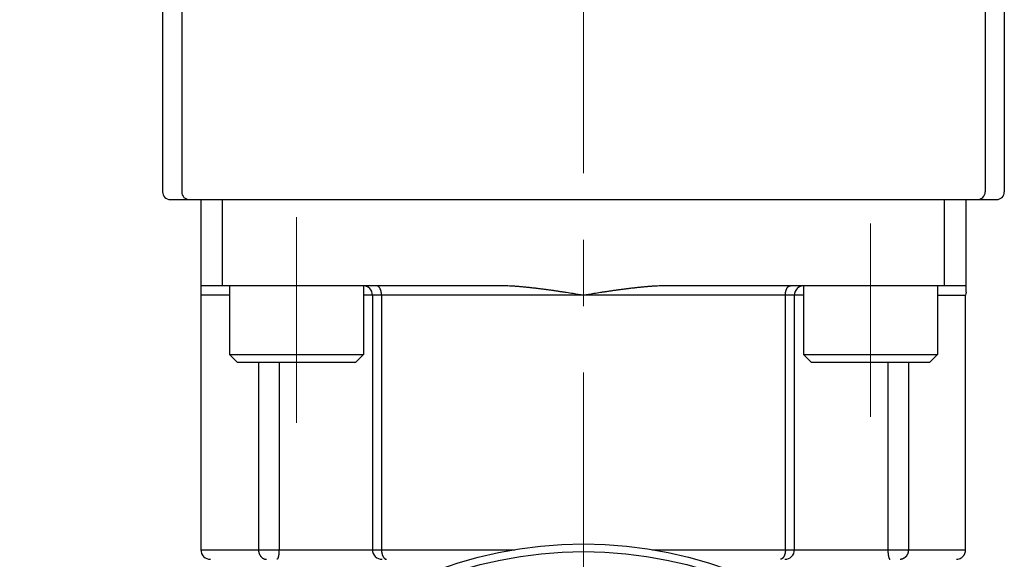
# Model space of a CAD drawing. Header units: millimetres. Extents: x 0 to 1300, y 0 to 891.
# Tile 37 of 124: x 151 to 202, y 482 to 510. Entities that reach past the tile are written whole.
import ezdxf

# ---------------------------------------------------------------- set-up
doc = ezdxf.new("R2010")
doc.units = ezdxf.units.MM
doc.header["$LTSCALE"] = 0.54643
doc.linetypes.add('CENTER', pattern=[50.8, 31.75, -6.35, 6.35, -6.35])
for name, color, linetype in [('NoLayerName_001', 7, 'Continuous'), ('NoLayerName_003', 7, 'Continuous'), ('NoLayerName_006', 7, 'Continuous')]:
    doc.layers.add(name, color=color, linetype=linetype)
doc.styles.get("Standard").update_dxf_attribs({"font": 'txt', "bigfont": 'extfont2'})
doc.dimstyles.get("Standard").update_dxf_attribs({"dimtxt": 2.5, "dimasz": 2.5, "dimexe": 1, "dimexo": 1, "dimtad": 1, "dimdec": 3, "dimzin": 0, "dimdsep": 46, "dimtxsty": 'Standard', "dimcen": 2.5, "dimadec": 3, "dimazin": 0, "dimtfac": 0.75, "dimtdec": 3, "dimtmove": 0, "dimatfit": 3, "dimfxl": 1, "dimarcsym": 0})

# ---------------------------------------------------------------- blocks, each defined once
blk = doc.blocks.new('_OPEN30')
at = {"color": 0, "linetype": 'ByBlock', "lineweight": -2}
for p, q in [((-1, 0.267949), (0, 0)), ((0, 0), (-1, -0.267949)), ((0, 0), (-1, 0))]:
    blk.add_line(p, q, dxfattribs=at)
blk = doc.blocks.new('*D125')
at = {"layer": 'Defpoints', "color": 0}
for p in [(195.5, 543.62), (180, 538.061), (180, 466.37)]:
    blk.add_point(p, dxfattribs=at)
at = {"layer": 'NoLayerName_001', "color": 0, "linetype": 'Continuous', "lineweight": 13}
for p, q in [((195.5, 540.62), (195.5, 535.061)), ((180, 538.061), (150.53, 538.061)), ((191, 538.061), (184.5, 538.061))]:
    blk.add_line(p, q, dxfattribs=at)
at = {"layer": 'NoLayerName_001', "color": 0, "lineweight": 13, "xscale": 4.5, "yscale": 4.5, "zscale": 4.5, "rotation": 180}
blk.add_blockref('_OPEN30', (180, 538.061), dxfattribs=at)
at = {"layer": 'NoLayerName_001', "color": 0, "lineweight": 13, "xscale": 4.5, "yscale": 4.5, "zscale": 4.5}
blk.add_blockref('_OPEN30', (195.5, 538.061), dxfattribs=at)
at = {"layer": 'NoLayerName_001', "color": 0, "lineweight": 13, "insert": (161.85, 547.319), "char_height": 10.5, "attachment_point": 5}
blk.add_mtext('\\W0.8000;１６', dxfattribs=at)

msp = doc.modelspace()

# ---------------------------------------------------------------- linework, layer by layer
at = {"layer": 'NoLayerName_001', "color": 4, "linetype": 'CENTER', "lineweight": 13}
msp.add_line((180, 602.8696), (180, 433.4084), dxfattribs=at)
at = {"layer": 'NoLayerName_001', "color": 7, "linetype": 'Continuous', "lineweight": 25}
for p, q in [((159, 524.8282), (159, 501.2696)), ((201, 524.8282), (201, 501.2696)), ((158, 519.9115), (158, 501.2696)), ((202, 519.9115), (202, 501.2696)), ((158.4, 500.8696), (201.6, 500.8696))]:
    msp.add_line(p, q, dxfattribs=at)
at = {"layer": 'NoLayerName_001', "color": 2, "linetype": 'CENTER', "lineweight": 13}
for p, q in [((165, 489.1934), (165, 499.9457)), ((195, 489.523), (195, 499.6161))]:
    msp.add_line(p, q, dxfattribs=at)
at = {"layer": 'NoLayerName_001', "color": 110, "linetype": 'Continuous', "lineweight": 25}
for p, q in [((161.5, 496.3696), (161.5, 492.7696)), ((168.5, 496.3696), (168.5, 492.7696)), ((191.5, 496.3696), (191.5, 492.7696)), ((198.5, 496.3696), (198.5, 492.7696)), ((161.5, 492.7696), (161.9, 492.3696)), ((161.5, 492.7696), (168.5, 492.7696)), ((168.5, 492.7696), (168.1, 492.3696)), ((191.5, 492.7696), (198.5, 492.7696)), ((191.5, 492.7696), (191.9, 492.3696)), ((198.5, 492.7696), (198.1, 492.3696)), ((161.9, 492.3696), (168.1, 492.3696)), ((191.9, 492.3696), (198.1, 492.3696))]:
    msp.add_line(p, q, dxfattribs=at)
at = {"layer": 'NoLayerName_001', "color": 7, "linetype": 'Continuous', "lineweight": 25}
for centre, start, end in [((158.4, 501.2696), 180, 270), ((159.4, 501.2696), 180, 270), ((200.6, 501.2696), 270, 0), ((201.6, 501.2696), 270, 0)]:
    msp.add_arc(centre, 0.4, start, end, dxfattribs=at)
at = {"layer": 'NoLayerName_003', "color": 7, "linetype": 'Continuous', "lineweight": 25}
msp.add_circle((180, 460.8696), 22, dxfattribs=at)
at = {"layer": 'NoLayerName_003', "color": 8, "linetype": 'Continuous', "lineweight": 25}
msp.add_circle((180, 460.8696), 21.6, dxfattribs=at)
at = {"layer": 'NoLayerName_006', "color": 7, "linetype": 'Continuous', "lineweight": 25}
for p, q in [((160, 500.8696), (160, 482.5696)), ((161.1254, 496.3696), (161.1254, 500.8696)), ((198.8746, 496.3696), (198.8746, 500.8696)), ((200, 496.0256), (200, 500.8696)), ((175.5, 496.3696), (160, 496.3696)), ((200, 496.3696), (184.5, 496.3696)), ((168.9715, 495.8696), (168.9715, 482.5696)), ((191.0285, 482.5696), (191.0285, 495.8696)), ((199.9762, 482.5696), (199.9762, 495.8696))]:
    msp.add_line(p, q, dxfattribs=at)
at = {"layer": 'NoLayerName_006', "color": 8, "linetype": 'Continuous', "lineweight": 25}
for p, q in [((161.5, 495.8696), (160, 495.8696)), ((191.5, 495.8696), (168.5, 495.8696)), ((169.4436, 495.8696), (169.4436, 482.5696)), ((190.5564, 482.5696), (190.5564, 495.8696)), ((198.5, 495.8696), (199.9762, 495.8696)), ((163.0128, 492.3696), (163.0128, 482.5696)), ((164.0853, 492.3696), (164.0853, 482.5696)), ((195.9147, 492.3696), (195.9147, 482.5696)), ((196.9872, 492.3696), (196.9872, 482.5696)), ((160, 482.5696), (176.4155, 482.5696)), ((183.5888, 482.5696), (199.9762, 482.5696))]:
    msp.add_line(p, q, dxfattribs=at)
at = {"layer": 'NoLayerName_006', "color": 7, "linetype": 'Continuous', "lineweight": 25}
for centre, radius, start, end in [((168.4715, 495.8696), 0.5, 0, 90.00005), ((191.5285, 495.8696), 0.5, 89.99995, 180), ((200.4993, 495.8695), 0.5231, 162.63695, 179.9965), ((160.5, 482.5696), 0.5, 180, 270.00168), ((169.4715, 482.5696), 0.5, 180, 270.00013), ((190.5285, 482.5696), 0.5, 269.99986, 0), ((199.4935, 482.5448), 0.4753, 270.03363, 286.91413), ((199.4943, 482.5405), 0.4708, 286.96813, 302.86076)]:
    msp.add_arc(centre, radius, start, end, dxfattribs=at)
at = {"layer": 'NoLayerName_006', "color": 8, "linetype": 'Continuous', "lineweight": 25}
for centre, start, end in [((163.4377, 482.4279), 263.00635, 269.97678), ((196.5623, 482.4279), 270.02322, 276.99364)]:
    msp.add_arc(centre, 0.3583, start, end, dxfattribs=at)
for points, knots in [([(169.4436, 495.8696), (169.4436, 495.8754), (169.4436, 495.887), (169.4431, 495.9045), (169.4423, 495.922), (169.4411, 495.9394), (169.4397, 495.9568), (169.4379, 495.9742), (169.4357, 495.9916), (169.4332, 496.0089), (169.4304, 496.0262), (169.4272, 496.0435), (169.4237, 496.0606), (169.4198, 496.0777), (169.4155, 496.0947), (169.4108, 496.1117), (169.4057, 496.1284), (169.4002, 496.1451), (169.3942, 496.1615), (169.3878, 496.1778), (169.3808, 496.1938), (169.3733, 496.2097), (169.3653, 496.2252), (169.3568, 496.2405), (169.3477, 496.2554), (169.3379, 496.2699), (169.3275, 496.284), (169.3165, 496.2975), (169.3047, 496.3104), (169.292, 496.3225), (169.2783, 496.3337), (169.2635, 496.3437), (169.2479, 496.3525), (169.2315, 496.3598), (169.2146, 496.3652), (169.1973, 496.3689), (169.1855, 496.3692), (169.1797, 496.3696)], [0, 0, 0, 0, 0.01746569, 0.03493762, 0.05241523, 0.0698982, 0.0873864, 0.10487998, 0.12237931, 0.13988504, 0.15739809, 0.17491963, 0.19245116, 0.20999273, 0.22753798, 0.24508014, 0.26261418, 0.28013692, 0.29764718, 0.31514593, 0.33263645, 0.35012446, 0.36761824, 0.38512087, 0.40261807, 0.42009804, 0.43755586, 0.45499542, 0.47244174, 0.4899515, 0.50761667, 0.52548373, 0.54343067, 0.56133344, 0.57910594, 0.59671445, 0.61419426, 0.61419426, 0.61419426, 0.61419426]), ([(190.5564, 495.8696), (190.5564, 495.8754), (190.5564, 495.887), (190.5569, 495.9045), (190.5577, 495.922), (190.5589, 495.9394), (190.5603, 495.9568), (190.5621, 495.9742), (190.5643, 495.9916), (190.5668, 496.0089), (190.5696, 496.0262), (190.5728, 496.0435), (190.5763, 496.0606), (190.5802, 496.0777), (190.5845, 496.0947), (190.5892, 496.1117), (190.5943, 496.1284), (190.5998, 496.1451), (190.6058, 496.1615), (190.6122, 496.1778), (190.6192, 496.1938), (190.6267, 496.2097), (190.6347, 496.2252), (190.6432, 496.2405), (190.6523, 496.2554), (190.6621, 496.2699), (190.6725, 496.284), (190.6835, 496.2975), (190.6953, 496.3104), (190.708, 496.3225), (190.7217, 496.3337), (190.7365, 496.3437), (190.7521, 496.3525), (190.7685, 496.3598), (190.7854, 496.3652), (190.8027, 496.3689), (190.8145, 496.3692), (190.8203, 496.3696)], [0, 0, 0, 0, 0.01746569, 0.03493762, 0.05241523, 0.0698982, 0.0873864, 0.10487998, 0.12237931, 0.13988504, 0.15739809, 0.17491963, 0.19245116, 0.20999273, 0.22753798, 0.24508014, 0.26261418, 0.28013692, 0.29764718, 0.31514593, 0.33263645, 0.35012446, 0.36761824, 0.38512087, 0.40261807, 0.42009804, 0.43755586, 0.45499542, 0.47244174, 0.4899515, 0.50761667, 0.52548373, 0.54343067, 0.56133344, 0.57910594, 0.59671445, 0.61419426, 0.61419426, 0.61419426, 0.61419426]), ([(163.0128, 482.5696), (163.013, 482.5618), (163.0131, 482.5461), (163.0146, 482.5227), (163.0169, 482.4993), (163.0202, 482.4759), (163.0244, 482.4527), (163.0296, 482.4297), (163.0357, 482.4069), (163.0428, 482.3843), (163.0509, 482.3621), (163.06, 482.3402), (163.07, 482.3187), (163.081, 482.2976), (163.093, 482.2771), (163.1059, 482.2572), (163.1196, 482.2379), (163.1343, 482.2194), (163.1498, 482.2016), (163.1663, 482.1847), (163.1834, 482.1686), (163.1956, 482.1588), (163.2016, 482.1538)], [0, 0, 0, 0, 0.02343379, 0.04691551, 0.0704374, 0.09399259, 0.11757534, 0.14118131, 0.16480778, 0.18845396, 0.21212119, 0.23581326, 0.25953489, 0.28327554, 0.30701591, 0.33073846, 0.35442808, 0.37807272, 0.40166398, 0.42519777, 0.44867492, 0.47210188, 0.47210188, 0.47210188, 0.47210188]), ([(164.0853, 482.5696), (164.0853, 482.5634), (164.0853, 482.551), (164.085, 482.5325), (164.0847, 482.5139), (164.0842, 482.4954), (164.0835, 482.4768), (164.0827, 482.4583), (164.0817, 482.4397), (164.0805, 482.4212), (164.0791, 482.4027), (164.0775, 482.3842), (164.0758, 482.3657), (164.0738, 482.3473), (164.0716, 482.3289), (164.0692, 482.3105), (164.0666, 482.2921), (164.0637, 482.2738), (164.0606, 482.2556), (164.0571, 482.2374), (164.0534, 482.2192), (164.0492, 482.2011), (164.0446, 482.1831), (164.0396, 482.1652), (164.0338, 482.1475), (164.0273, 482.1301), (164.022, 482.119), (164.0194, 482.1133)], [0, 0, 0, 0, 0.01854261, 0.03709345, 0.05565045, 0.07421173, 0.09277556, 0.11134036, 0.12990475, 0.14846752, 0.16702766, 0.18558436, 0.20413702, 0.22268526, 0.24122891, 0.25976805, 0.27830302, 0.29683491, 0.31536659, 0.33390253, 0.35244896, 0.37101401, 0.38960726, 0.40821483, 0.42680034, 0.44534895, 0.46387756, 0.46387756, 0.46387756, 0.46387756]), ([(169.4436, 482.5696), (169.4437, 482.5629), (169.4437, 482.5494), (169.4444, 482.5293), (169.4454, 482.5091), (169.4469, 482.489), (169.4488, 482.4689), (169.4512, 482.4488), (169.4541, 482.4287), (169.4574, 482.4088), (169.4612, 482.3889), (169.4655, 482.3692), (169.4704, 482.3496), (169.4757, 482.3301), (169.4816, 482.3109), (169.488, 482.2918), (169.495, 482.2729), (169.5026, 482.2542), (169.5109, 482.2359), (169.5198, 482.2178), (169.5295, 482.2002), (169.54, 482.1829), (169.5514, 482.1662), (169.5636, 482.1501), (169.5769, 482.1348), (169.591, 482.1204), (169.6015, 482.112), (169.6066, 482.1076)], [0, 0, 0, 0, 0.02011632, 0.04027137, 0.0604561, 0.08066215, 0.10088188, 0.12110844, 0.14133587, 0.16155908, 0.18177396, 0.20197746, 0.22216761, 0.24234363, 0.26250595, 0.28265636, 0.30279647, 0.32292489, 0.34304459, 0.36316531, 0.3833042, 0.4034864, 0.42372555, 0.44396989, 0.46417156, 0.48431188, 0.50440696, 0.50440696, 0.50440696, 0.50440696]), ([(190.5564, 482.5696), (190.5563, 482.5629), (190.5563, 482.5494), (190.5556, 482.5293), (190.5546, 482.5091), (190.5531, 482.489), (190.5512, 482.4689), (190.5488, 482.4488), (190.5459, 482.4287), (190.5426, 482.4088), (190.5388, 482.3889), (190.5345, 482.3692), (190.5296, 482.3496), (190.5243, 482.3301), (190.5184, 482.3109), (190.512, 482.2918), (190.505, 482.2729), (190.4974, 482.2542), (190.4891, 482.2359), (190.4802, 482.2178), (190.4705, 482.2002), (190.46, 482.1829), (190.4486, 482.1662), (190.4364, 482.1501), (190.4231, 482.1348), (190.409, 482.1204), (190.3985, 482.112), (190.3934, 482.1076)], [0, 0, 0, 0, 0.02011632, 0.04027138, 0.06045612, 0.08066217, 0.10088189, 0.12110847, 0.1413359, 0.16155911, 0.181774, 0.2019775, 0.22216765, 0.24234367, 0.262506, 0.28265641, 0.30279652, 0.32292495, 0.34304465, 0.36316538, 0.38330427, 0.40348648, 0.42372563, 0.44396998, 0.46417165, 0.48431197, 0.50440706, 0.50440706, 0.50440706, 0.50440706]), ([(195.9147, 482.5696), (195.9147, 482.5634), (195.9147, 482.551), (195.915, 482.5325), (195.9153, 482.5139), (195.9158, 482.4954), (195.9165, 482.4768), (195.9173, 482.4583), (195.9183, 482.4397), (195.9195, 482.4212), (195.9209, 482.4027), (195.9225, 482.3842), (195.9242, 482.3657), (195.9262, 482.3473), (195.9284, 482.3289), (195.9308, 482.3105), (195.9334, 482.2921), (195.9363, 482.2738), (195.9394, 482.2556), (195.9429, 482.2374), (195.9466, 482.2192), (195.9508, 482.2011), (195.9554, 482.1831), (195.9604, 482.1652), (195.9662, 482.1475), (195.9727, 482.1301), (195.978, 482.119), (195.9806, 482.1133)], [0, 0, 0, 0, 0.01854259, 0.03709341, 0.05565039, 0.07421165, 0.09277546, 0.11134024, 0.12990461, 0.14846736, 0.16702748, 0.18558417, 0.20413681, 0.22268502, 0.24122865, 0.25976778, 0.27830272, 0.2968346, 0.31536625, 0.33390218, 0.35244859, 0.37101361, 0.38960685, 0.4082144, 0.42679988, 0.44534847, 0.46387707, 0.46387707, 0.46387707, 0.46387707]), ([(196.9872, 482.5696), (196.987, 482.5618), (196.9869, 482.5461), (196.9854, 482.5227), (196.9831, 482.4993), (196.9798, 482.4759), (196.9756, 482.4527), (196.9704, 482.4297), (196.9643, 482.4069), (196.9572, 482.3843), (196.9491, 482.3621), (196.94, 482.3402), (196.93, 482.3187), (196.919, 482.2976), (196.907, 482.2771), (196.8941, 482.2572), (196.8804, 482.2379), (196.8657, 482.2194), (196.8501, 482.2016), (196.8337, 482.1847), (196.8166, 482.1686), (196.8044, 482.1588), (196.7984, 482.1538)], [0, 0, 0, 0, 0.02343402, 0.04691597, 0.07043809, 0.09399352, 0.11757651, 0.14118271, 0.16480942, 0.18845583, 0.2121233, 0.23581561, 0.25953747, 0.28327837, 0.30701898, 0.33074177, 0.35443163, 0.3780765, 0.401668, 0.42520202, 0.44867941, 0.4721066, 0.4721066, 0.4721066, 0.4721066]), ([(163.2016, 482.1538), (163.2044, 482.1517), (163.2099, 482.1474), (163.2184, 482.1412), (163.2271, 482.1352), (163.2359, 482.1294), (163.2449, 482.1239), (163.254, 482.1186), (163.2633, 482.1136), (163.2728, 482.1087), (163.2824, 482.1042), (163.2921, 482.0999), (163.3019, 482.0958), (163.3119, 482.0921), (163.3219, 482.0886), (163.332, 482.0854), (163.3422, 482.0824), (163.3525, 482.0798), (163.3628, 482.0774), (163.3732, 482.0754), (163.3836, 482.0736), (163.3906, 482.0727), (163.394, 482.0722)], [0, 0, 0, 0, 0.01052319, 0.02104579, 0.03157236, 0.04210796, 0.05265824, 0.06322833, 0.07381717, 0.08442125, 0.09503702, 0.10566095, 0.11628953, 0.12691932, 0.13754701, 0.14816937, 0.15878339, 0.16938623, 0.1799753, 0.19054826, 0.20110311, 0.21163818, 0.21163818, 0.21163818, 0.21163818]), ([(163.9955, 482.0792), (163.9952, 482.079), (163.9946, 482.0784), (163.9937, 482.0777), (163.9927, 482.0769), (163.9918, 482.0762), (163.9908, 482.0755), (163.9898, 482.0748), (163.9888, 482.0742), (163.9877, 482.0736), (163.9866, 482.073), (163.9855, 482.0724), (163.9844, 482.0719), (163.9832, 482.0714), (163.9821, 482.071), (163.9809, 482.0707), (163.9797, 482.0703), (163.9786, 482.0701), (163.9774, 482.0698), (163.9762, 482.0697), (163.975, 482.0696), (163.9742, 482.0696), (163.9738, 482.0696)], [0, 0, 0, 0, 0.001203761, 0.00240643, 0.003609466, 0.004814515, 0.006023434, 0.007238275, 0.008459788, 0.009686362, 0.010916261, 0.012147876, 0.013379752, 0.014610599, 0.015839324, 0.017065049, 0.018287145, 0.019505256, 0.02071933, 0.021929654, 0.023136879, 0.024342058, 0.024342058, 0.024342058, 0.024342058]), ([(164.0194, 482.1133), (164.0191, 482.1127), (164.0185, 482.1115), (164.0175, 482.1096), (164.0165, 482.1078), (164.0155, 482.106), (164.0145, 482.1041), (164.0135, 482.1023), (164.0124, 482.1005), (164.0113, 482.0987), (164.0102, 482.0969), (164.009, 482.0952), (164.0078, 482.0934), (164.0066, 482.0917), (164.0054, 482.09), (164.0041, 482.0884), (164.0028, 482.0868), (164.0014, 482.0852), (164, 482.0836), (163.9985, 482.0821), (163.9971, 482.0806), (163.996, 482.0797), (163.9955, 482.0792)], [0, 0, 0, 0, 0.002086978, 0.004172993, 0.006259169, 0.008346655, 0.010436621, 0.012530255, 0.014628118, 0.016729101, 0.018831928, 0.020935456, 0.023038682, 0.025140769, 0.027241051, 0.029339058, 0.031434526, 0.033527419, 0.035617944, 0.037706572, 0.03979405, 0.041881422, 0.041881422, 0.041881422, 0.041881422]), ([(169.6066, 482.1076), (169.6073, 482.107), (169.6088, 482.1059), (169.6111, 482.1042), (169.6134, 482.1025), (169.6157, 482.1008), (169.6181, 482.0992), (169.6205, 482.0976), (169.6229, 482.096), (169.6253, 482.0945), (169.6278, 482.093), (169.6302, 482.0916), (169.6327, 482.0901), (169.6352, 482.0888), (169.6378, 482.0874), (169.6403, 482.0861), (169.6429, 482.0849), (169.6455, 482.0836), (169.6481, 482.0825), (169.6508, 482.0813), (169.6534, 482.0803), (169.6552, 482.0796), (169.6561, 482.0792)], [0, 0, 0, 0, 0.002859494, 0.005718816, 0.008578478, 0.011439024, 0.014301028, 0.017165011, 0.020030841, 0.02289808, 0.025766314, 0.028635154, 0.031504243, 0.034373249, 0.037241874, 0.04010985, 0.042976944, 0.045842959, 0.048707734, 0.051571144, 0.054433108, 0.057293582, 0.057293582, 0.057293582, 0.057293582]), ([(169.6561, 482.0792), (169.6572, 482.0788), (169.6594, 482.078), (169.6627, 482.0769), (169.666, 482.0759), (169.6694, 482.0749), (169.6728, 482.074), (169.6762, 482.0732), (169.6797, 482.0724), (169.6831, 482.0718), (169.6866, 482.0712), (169.6901, 482.0707), (169.6936, 482.0703), (169.6971, 482.07), (169.7006, 482.0697), (169.7041, 482.0696), (169.7064, 482.0696), (169.7076, 482.0696)], [0, 0, 0, 0, 0.003496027, 0.006999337, 0.01050859, 0.014022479, 0.017539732, 0.021059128, 0.024579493, 0.028099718, 0.031618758, 0.035135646, 0.038649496, 0.042159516, 0.045665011, 0.049165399, 0.052660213, 0.052660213, 0.052660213, 0.052660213]), ([(190.3439, 482.0792), (190.3428, 482.0788), (190.3406, 482.078), (190.3373, 482.0769), (190.334, 482.0759), (190.3306, 482.0749), (190.3272, 482.074), (190.3238, 482.0732), (190.3203, 482.0724), (190.3169, 482.0718), (190.3134, 482.0712), (190.3099, 482.0707), (190.3064, 482.0703), (190.3029, 482.07), (190.2994, 482.0697), (190.2959, 482.0696), (190.2936, 482.0696), (190.2924, 482.0696)], [0, 0, 0, 0, 0.003496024, 0.006999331, 0.01050858, 0.014022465, 0.017539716, 0.021059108, 0.02457947, 0.028099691, 0.031618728, 0.035135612, 0.038649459, 0.042159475, 0.045664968, 0.049165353, 0.052660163, 0.052660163, 0.052660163, 0.052660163]), ([(190.3934, 482.1076), (190.3927, 482.107), (190.3912, 482.1059), (190.3889, 482.1042), (190.3866, 482.1025), (190.3843, 482.1008), (190.3819, 482.0992), (190.3795, 482.0976), (190.3771, 482.096), (190.3747, 482.0945), (190.3722, 482.093), (190.3698, 482.0916), (190.3673, 482.0901), (190.3648, 482.0888), (190.3622, 482.0874), (190.3597, 482.0861), (190.3571, 482.0849), (190.3545, 482.0836), (190.3519, 482.0825), (190.3492, 482.0813), (190.3466, 482.0803), (190.3448, 482.0796), (190.3439, 482.0792)], [0, 0, 0, 0, 0.002859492, 0.005718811, 0.008578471, 0.011439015, 0.014301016, 0.017164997, 0.020030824, 0.022898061, 0.025766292, 0.028635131, 0.031504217, 0.034373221, 0.037241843, 0.040109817, 0.042976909, 0.045842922, 0.048707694, 0.051571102, 0.054433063, 0.057293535, 0.057293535, 0.057293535, 0.057293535]), ([(195.9806, 482.1133), (195.9809, 482.1127), (195.9815, 482.1115), (195.9825, 482.1096), (195.9835, 482.1078), (195.9845, 482.106), (195.9855, 482.1041), (195.9865, 482.1023), (195.9876, 482.1005), (195.9887, 482.0987), (195.9898, 482.0969), (195.991, 482.0952), (195.9922, 482.0934), (195.9934, 482.0917), (195.9946, 482.09), (195.9959, 482.0884), (195.9972, 482.0868), (195.9986, 482.0852), (196, 482.0836), (196.0015, 482.0821), (196.0029, 482.0806), (196.004, 482.0797), (196.0045, 482.0792)], [0, 0, 0, 0, 0.002087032, 0.004173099, 0.006259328, 0.008346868, 0.010436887, 0.012530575, 0.014628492, 0.01672953, 0.018832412, 0.020935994, 0.023039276, 0.025141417, 0.027241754, 0.029339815, 0.031435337, 0.033528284, 0.035618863, 0.037707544, 0.039795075, 0.0418825, 0.0418825, 0.0418825, 0.0418825]), ([(196.0045, 482.0792), (196.0048, 482.079), (196.0054, 482.0784), (196.0063, 482.0777), (196.0073, 482.0769), (196.0082, 482.0762), (196.0092, 482.0755), (196.0102, 482.0748), (196.0112, 482.0742), (196.0123, 482.0736), (196.0134, 482.073), (196.0145, 482.0724), (196.0156, 482.0719), (196.0168, 482.0714), (196.0179, 482.071), (196.0191, 482.0707), (196.0203, 482.0703), (196.0214, 482.0701), (196.0226, 482.0698), (196.0238, 482.0697), (196.025, 482.0696), (196.0258, 482.0696), (196.0262, 482.0696)], [0, 0, 0, 0, 0.001203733, 0.002406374, 0.003609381, 0.004814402, 0.006023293, 0.007238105, 0.008459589, 0.009686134, 0.010916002, 0.012147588, 0.013379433, 0.014610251, 0.015838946, 0.017064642, 0.018286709, 0.019504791, 0.020718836, 0.021929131, 0.023136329, 0.02434148, 0.02434148, 0.02434148, 0.02434148]), ([(196.7984, 482.1538), (196.7956, 482.1517), (196.7901, 482.1474), (196.7816, 482.1412), (196.7729, 482.1352), (196.7641, 482.1294), (196.7551, 482.1239), (196.746, 482.1186), (196.7367, 482.1135), (196.7272, 482.1087), (196.7176, 482.1042), (196.7079, 482.0999), (196.6981, 482.0958), (196.6881, 482.0921), (196.6781, 482.0886), (196.668, 482.0854), (196.6578, 482.0824), (196.6475, 482.0798), (196.6372, 482.0774), (196.6268, 482.0754), (196.6164, 482.0736), (196.6094, 482.0727), (196.606, 482.0722)], [0, 0, 0, 0, 0.01052295, 0.02104533, 0.03157166, 0.04210702, 0.05265708, 0.06322693, 0.07381553, 0.08441937, 0.0950349, 0.10565859, 0.11628693, 0.12691649, 0.13754393, 0.14816606, 0.15877984, 0.16938244, 0.17997127, 0.190544, 0.20109861, 0.21163344, 0.21163344, 0.21163344, 0.21163344])]:
    msp.add_open_spline(points, degree=3, knots=knots, dxfattribs=at)
at = {"layer": 'NoLayerName_006', "color": 7, "linetype": 'Continuous', "lineweight": 25}
for points, knots in [([(180, 495.8696), (179.8209, 495.8978), (179.5225, 495.9451), (179.1643, 496.0008), (178.9253, 496.0372), (178.746, 496.0641), (178.5667, 496.0904), (178.3873, 496.1162), (178.2077, 496.1413), (178.0281, 496.1657), (177.8484, 496.1892), (177.6686, 496.2119), (177.4886, 496.2336), (177.3085, 496.2542), (177.1283, 496.2736), (176.9479, 496.2916), (176.7673, 496.3082), (176.5866, 496.3232), (176.4058, 496.3366), (176.2248, 496.348), (176.0437, 496.3573), (175.8625, 496.3642), (175.6813, 496.3688), (175.5604, 496.3691), (175.5, 496.3696)], [0, 0, 0, 0, 0.5438337, 0.9064049, 1.0876883, 1.2689679, 1.4502428, 1.6315127, 1.8127779, 1.9940398, 2.1753005, 2.3565633, 2.5378292, 2.7190981, 2.9003716, 3.0816537, 3.262951, 3.4442727, 3.625618, 3.8069655, 3.988298, 4.1696063, 4.3508895, 4.5321566, 4.5321566, 4.5321566, 4.5321566]), ([(184.5, 496.3696), (184.4396, 496.3691), (184.3187, 496.3688), (184.1375, 496.3642), (183.9563, 496.3573), (183.7752, 496.348), (183.5942, 496.3366), (183.4134, 496.3232), (183.2327, 496.3082), (183.0521, 496.2916), (182.8717, 496.2736), (182.6915, 496.2542), (182.5114, 496.2336), (182.3314, 496.2119), (182.1516, 496.1892), (181.9719, 496.1657), (181.7923, 496.1413), (181.6127, 496.1162), (181.4333, 496.0904), (181.254, 496.0641), (181.0747, 496.0372), (180.8357, 496.0008), (180.4775, 495.9451), (180.1791, 495.8978), (180, 495.8696)], [0, 0, 0, 0, 0.181267, 0.3625503, 0.5438585, 0.7251911, 0.9065386, 1.0878838, 1.2692055, 1.4505029, 1.631785, 1.8130585, 1.9943273, 2.1755933, 2.356856, 2.5381168, 2.7193787, 2.9006439, 3.0819138, 3.2631887, 3.4444683, 3.6257516, 3.9883229, 4.5321566, 4.5321566, 4.5321566, 4.5321566]), ([(199.7498, 482.145), (199.7566, 482.1496), (199.7705, 482.1587), (199.7903, 482.174), (199.8093, 482.1901), (199.8275, 482.2073), (199.8449, 482.2254), (199.8613, 482.2444), (199.8768, 482.2642), (199.8913, 482.2848), (199.9047, 482.3061), (199.917, 482.3281), (199.9281, 482.3507), (199.9382, 482.3738), (199.947, 482.3974), (199.9548, 482.4214), (199.9613, 482.4457), (199.9667, 482.4702), (199.9709, 482.4949), (199.9739, 482.5198), (199.9759, 482.5447), (199.976, 482.5613), (199.9762, 482.5696)], [0, 0, 0, 0, 0.02485054, 0.04976449, 0.0747381, 0.09976536, 0.12483871, 0.14994966, 0.17508941, 0.20024952, 0.22542249, 0.25060288, 0.27578944, 0.30097968, 0.32616792, 0.35134583, 0.37650299, 0.40162748, 0.42670648, 0.45172674, 0.47667527, 0.5015398, 0.5015398, 0.5015398, 0.5015398])]:
    msp.add_open_spline(points, degree=3, knots=knots, dxfattribs=at)

# ---------------------------------------------------------------- dimensions: what is measured, and where the dimension line sits
at = {"layer": 'NoLayerName_001', "color": 3, "linetype": 'Continuous', "lineweight": 13}
dim = msp.add_linear_dim(base=(180, 538.0611), p1=(195.5, 543.6196), p2=(180, 466.3696), angle=180, text='\\W0.8000;１６', dimstyle='Standard', override={"dimtxt": 10.5, "dimasz": 4.5, "dimexe": 3, "dimexo": 3, "dimgap": 3, "dimzin": 8, "dimblk": 'OPEN30', "dimse2": 1, "dimclrd": 0, "dimclre": 0, "dimclrt": 0, "dimtp": 0, "dimtm": 0, "dimlwd": 13, "dimlwe": 13}, dxfattribs=at)
dim.commit()
dim.dimension.update_dxf_attribs({"geometry": '*D125', "text_midpoint": (161.85, 538.0611), "dimtype": 160})

doc.saveas('drawing.dxf')
